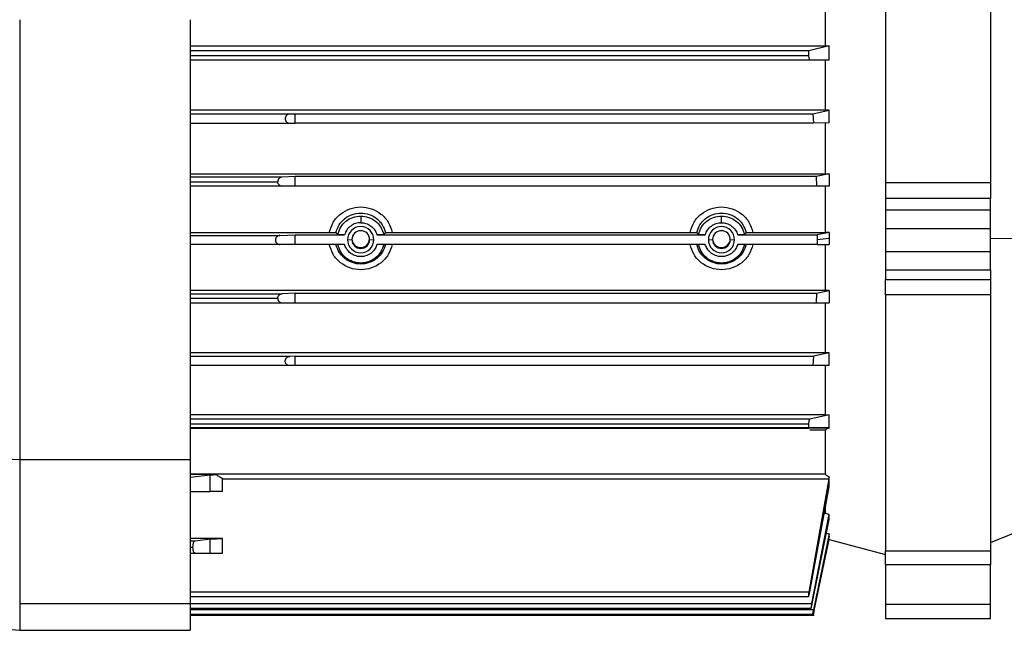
# Model space of a CAD drawing. Header units: millimetres. Extents: x 0 to 420, y 0 to 297.
# Tile 16 of 20: x 196 to 212, y 206 to 216. Entities that reach past the tile are written whole.
import ezdxf

# ---------------------------------------------------------------- set-up
doc = ezdxf.new("R2010")
doc.units = ezdxf.units.MM

msp = doc.modelspace()

# ---------------------------------------------------------------- linework, layer by layer
at = {"color": 7, "linetype": 'Continuous', "lineweight": 25}
for p, q in [((211.3914, 217.297), (211.3914, 212.9668)), ((209.6932, 216.2669), (209.6932, 212.9668)), ((208.7227, 215.1783), (208.7227, 215.9747)), ((195.6829, 215.6032), (195.6829, 208.4766)), ((198.4425, 215.6032), (198.4425, 208.4766)), ((198.4425, 215.1783), (208.7227, 215.1783)), ((208.783, 215.1774), (208.4543, 215.0998)), ((208.7227, 215.1783), (208.783, 215.1774)), ((208.783, 214.9553), (208.783, 215.1774)), ((208.4543, 215.0998), (198.4425, 215.0998)), ((198.4425, 215.024), (208.4478, 215.024)), ((198.4425, 214.9513), (208.4688, 214.9513)), ((208.4688, 214.9513), (208.783, 214.9553)), ((208.7227, 214.1374), (208.7227, 214.9554)), ((208.7227, 214.1374), (198.4425, 214.1374)), ((198.4425, 214.0766), (200.0523, 214.0766)), ((200.0523, 214.0766), (200.1407, 214.0802)), ((200.1407, 213.9282), (200.1407, 214.0802)), ((200.1407, 214.0802), (208.5173, 214.0802)), ((208.5173, 214.0802), (208.783, 214.1367)), ((208.5173, 214.0802), (208.5275, 213.9282)), ((208.783, 214.1367), (208.7227, 214.1374)), ((208.783, 213.9312), (208.783, 214.1367)), ((198.4425, 213.928), (200.0523, 213.928)), ((200.0523, 213.928), (200.1407, 213.9282)), ((208.5275, 213.9282), (200.1407, 213.9282)), ((208.783, 213.9312), (208.5275, 213.9282)), ((208.7227, 213.107), (208.7227, 213.9313)), ((198.4425, 213.107), (208.7227, 213.107)), ((199.9313, 213.0552), (198.4425, 213.0552)), ((200.1407, 213.0639), (199.9313, 213.0552)), ((200.1407, 212.9072), (200.1407, 213.0639)), ((208.5715, 213.0639), (200.1407, 213.0639)), ((208.783, 213.1063), (208.5715, 213.0639)), ((208.5715, 213.0639), (208.5767, 212.9072)), ((208.7227, 213.107), (208.783, 213.1063)), ((208.783, 213.1063), (208.783, 212.9095)), ((198.4425, 212.9793), (199.8585, 212.9793)), ((199.9313, 212.9067), (198.4425, 212.9067)), ((200.1407, 212.9072), (199.9313, 212.9067)), ((208.5767, 212.9072), (200.1407, 212.9072)), ((208.783, 212.9095), (208.5767, 212.9072)), ((208.7227, 212.1587), (208.7227, 212.9095)), ((209.6932, 212.9668), (211.3914, 212.9668)), ((209.6932, 212.9668), (209.6932, 212.7097)), ((211.3914, 212.9668), (211.3914, 212.7097)), ((211.3914, 212.7097), (209.6932, 212.7097)), ((209.6932, 212.7097), (209.6932, 212.5227)), ((211.3914, 212.5227), (211.3914, 212.7097)), ((209.6932, 212.5227), (209.6932, 212.2196)), ((209.6932, 212.5227), (211.3914, 212.5227)), ((211.3914, 212.2196), (211.3914, 212.5227)), ((198.4425, 212.1587), (200.6936, 212.1587)), ((198.4425, 212.11), (199.8951, 212.11)), ((199.8951, 212.11), (200.1407, 212.1202)), ((200.1407, 211.9621), (200.1407, 212.1202)), ((200.1407, 212.1202), (200.9392, 212.1202)), ((200.8303, 212.1245), (200.8012, 212.1545)), ((201.465, 212.1202), (206.7768, 212.1202)), ((201.603, 212.1545), (201.5739, 212.1245)), ((201.7106, 212.1587), (206.5312, 212.1587)), ((206.6679, 212.1245), (206.6388, 212.1545)), ((207.3026, 212.1202), (208.5901, 212.1202)), ((207.4406, 212.1545), (207.4115, 212.1245)), ((207.5482, 212.1587), (208.7227, 212.1587)), ((208.783, 212.158), (208.5901, 212.1202)), ((208.5901, 212.1202), (208.5902, 212.0412)), ((208.783, 212.158), (208.7227, 212.1587)), ((208.783, 212.158), (208.783, 212.0611)), ((209.6932, 212.2196), (211.3914, 212.2196)), ((209.6932, 212.2196), (209.6932, 211.8465)), ((211.3914, 211.8465), (211.3914, 212.2196)), ((199.8951, 211.9615), (198.4425, 211.9615)), ((200.1407, 211.9621), (199.8951, 211.9615)), ((200.9392, 211.9621), (200.1407, 211.9621)), ((200.9898, 212.0412), (201.0588, 212.0427)), ((201.3454, 212.0427), (201.4144, 212.0412)), ((206.7768, 211.9621), (201.465, 211.9621)), ((206.8274, 212.0412), (206.8964, 212.0427)), ((207.183, 212.0427), (207.252, 212.0412)), ((208.5901, 211.9621), (207.3026, 211.9621)), ((208.5902, 212.0412), (208.5901, 211.9621)), ((208.5901, 211.9621), (208.783, 211.9642)), ((208.783, 212.0611), (208.5902, 212.0412)), ((208.7227, 211.2166), (208.7227, 211.9642)), ((208.783, 212.0611), (208.783, 211.9642)), ((211.3914, 212.06), (212.0282, 212.0657)), ((211.3914, 211.8465), (209.6932, 211.8465)), ((209.6932, 211.8465), (209.6932, 211.5537)), ((211.3914, 211.5537), (211.3914, 211.8465)), ((209.6932, 211.5537), (211.3914, 211.5537)), ((209.6932, 211.5537), (209.6932, 211.3952)), ((211.3914, 211.5537), (211.3914, 211.3952)), ((209.6932, 211.3952), (211.3914, 211.3952)), ((209.6932, 211.1481), (209.6932, 211.3952)), ((211.3914, 211.3952), (211.3914, 211.1481)), ((208.7227, 211.2166), (198.4425, 211.2166)), ((198.4425, 211.1664), (199.9313, 211.1664)), ((200.1407, 211.1751), (199.9313, 211.1664)), ((200.1407, 211.0184), (200.1407, 211.1751)), ((200.1407, 211.1751), (208.5767, 211.1751)), ((208.5767, 211.1751), (208.5715, 211.0184)), ((208.5767, 211.1751), (208.783, 211.2159)), ((208.783, 211.2159), (208.7227, 211.2166)), ((208.783, 211.2159), (208.783, 211.0208)), ((211.3914, 211.1481), (209.6932, 211.1481)), ((209.6932, 211.1481), (209.6932, 207.0044)), ((211.3914, 211.1481), (211.3914, 207.0044)), ((199.8585, 211.0905), (198.4425, 211.0905)), ((198.4425, 211.0179), (199.9313, 211.0179)), ((199.9313, 211.0179), (200.1407, 211.0184)), ((200.1407, 211.0184), (208.5715, 211.0184)), ((208.5715, 211.0184), (208.783, 211.0208)), ((208.7227, 210.2076), (208.7227, 211.0208)), ((208.7227, 210.2076), (198.4425, 210.2076)), ((208.783, 210.2069), (208.5275, 210.1541)), ((208.783, 210.2069), (208.7227, 210.2076)), ((208.783, 210.0053), (208.783, 210.2069)), ((200.0523, 210.1504), (198.4425, 210.1504)), ((200.1407, 210.1541), (200.0523, 210.1504)), ((200.1407, 210.0021), (200.1407, 210.1541)), ((200.1407, 210.1541), (208.5275, 210.1541)), ((208.5275, 210.1541), (208.5173, 210.0021)), ((200.0523, 210.0019), (198.4425, 210.0019)), ((200.1407, 210.0021), (200.0523, 210.0019)), ((208.5173, 210.0021), (200.1407, 210.0021)), ((208.783, 210.0053), (208.5173, 210.0021)), ((208.7227, 209.2079), (208.7227, 210.0053)), ((198.4425, 209.2079), (208.7227, 209.2079)), ((208.4688, 209.1363), (198.4425, 209.1363)), ((198.4425, 209.0604), (208.4478, 209.0604)), ((208.783, 209.207), (208.4688, 209.1363)), ((208.7227, 209.2079), (208.783, 209.207)), ((208.783, 208.9869), (208.783, 209.207)), ((208.7783, 208.9921), (198.4425, 208.9921)), ((198.4425, 208.9878), (208.4543, 208.9878)), ((208.4543, 208.9878), (208.7783, 208.9921)), ((208.7227, 208.9547), (208.4712, 208.9547)), ((208.7227, 208.2473), (208.7227, 208.9547)), ((208.7783, 208.9921), (208.783, 208.9869)), ((195.6829, 208.4766), (193.8753, 208.5576)), ((198.4425, 208.4766), (195.6829, 208.4766)), ((195.6829, 208.4766), (195.6829, 206.1459)), ((198.4425, 208.4766), (198.4425, 206.1459)), ((198.4425, 208.2473), (208.7227, 208.2473)), ((198.8593, 208.2373), (198.4425, 208.2373)), ((198.4425, 208.1959), (198.7631, 208.2326)), ((198.7631, 207.9657), (198.7631, 208.2326)), ((198.9626, 207.966), (198.9626, 208.1679)), ((198.9626, 208.1679), (208.7783, 208.1679)), ((208.7783, 208.1679), (208.4543, 206.3343)), ((208.783, 208.2006), (208.7783, 208.1679)), ((208.783, 208.0378), (208.783, 208.2006)), ((198.4425, 207.9636), (198.7631, 207.9657)), ((208.4688, 206.3376), (208.783, 208.0378)), ((208.7227, 207.6093), (208.7227, 207.6989)), ((208.4996, 206.1482), (208.783, 207.5914)), ((208.5095, 206.1515), (208.783, 207.5086)), ((208.7227, 207.6093), (208.7038, 207.6093)), ((208.783, 207.5914), (208.7227, 207.6093)), ((208.783, 207.5086), (208.783, 207.5914)), ((211.3914, 207.1372), (212.0282, 207.3945)), ((198.9626, 207.2004), (198.4425, 207.2004)), ((198.4425, 207.1672), (198.5238, 207.1672)), ((198.5238, 207.1672), (198.7631, 207.1946)), ((198.7631, 206.9672), (198.7631, 207.1946)), ((198.9626, 206.9675), (198.9626, 207.2004)), ((208.783, 207.2759), (208.5277, 206.0497)), ((208.783, 207.2423), (208.5326, 206.053)), ((208.5379, 206.0343), (208.783, 207.1873)), ((208.7227, 207.2925), (208.783, 207.2759)), ((208.783, 207.2423), (208.783, 207.2759)), ((208.783, 207.1872), (209.6932, 206.9434)), ((198.4425, 207.0643), (198.4871, 207.0643)), ((209.6932, 207.0044), (211.3914, 207.0044)), ((209.6932, 206.7788), (209.6932, 207.0044)), ((211.3914, 207.0044), (211.3914, 206.7788)), ((198.4425, 206.9656), (198.5223, 206.9656)), ((198.5223, 206.9656), (198.7631, 206.9672)), ((211.3914, 206.7788), (209.6932, 206.7788)), ((209.6932, 206.7788), (209.6932, 206.138)), ((211.3914, 206.138), (211.3914, 206.7788)), ((208.4543, 206.3343), (198.4425, 206.3343)), ((198.4425, 206.2631), (208.4477, 206.2631)), ((198.4425, 206.1459), (195.6829, 206.1459)), ((195.6829, 206.1459), (195.6829, 205.7159)), ((198.4425, 206.1482), (208.4996, 206.1482)), ((198.4425, 206.1459), (198.4425, 205.7159)), ((198.4425, 206.077), (208.4899, 206.077)), ((208.5277, 206.0497), (198.4425, 206.0497)), ((209.6932, 206.138), (211.3914, 206.138)), ((209.6932, 206.138), (209.6932, 205.9087)), ((211.3914, 205.9087), (211.3914, 206.138)), ((193.8753, 205.8741), (195.6829, 205.7159)), ((198.4425, 205.9785), (208.5331, 205.9785)), ((198.4425, 205.9631), (208.5384, 205.9631)), ((209.6932, 205.9087), (211.3914, 205.9087)), ((209.6932, 205.9087), (209.6932, 205.9085)), ((209.6932, 205.9085), (211.3914, 205.9085)), ((211.3914, 205.9085), (211.3914, 205.9087)), ((195.6829, 205.7159), (198.4425, 205.7159))]:
    msp.add_line(p, q, dxfattribs=at)
for centre, radius, start, end in [((201.2021, 212.0411), 0.2123, 0.01115, 179.98885), ((207.0397, 212.0411), 0.2123, 0.01115, 179.98885), ((201.2021, 212.0426), 0.1433, 0.01115, 179.98885), ((207.0397, 212.0426), 0.1433, 0.01115, 179.98885), ((201.2021, 212.0412), 0.2123, 180.01115, 359.98885), ((201.2021, 212.0427), 0.1433, 180.01115, 359.98885), ((201.2021, 212.0575), 0.1433, 182.97663, 357.02337), ((207.0397, 212.0412), 0.2123, 180.01115, 359.98885), ((207.0397, 212.0427), 0.1433, 180.01115, 359.98885), ((207.0397, 212.0575), 0.1433, 182.97663, 357.02337)]:
    msp.add_arc(centre, radius, start, end, dxfattribs=at)
for points, knots in [([(208.4543, 215.0998), (208.4534, 215.0993), (208.4516, 215.0983), (208.4488, 215.0916), (208.4464, 215.0775), (208.4456, 215.053), (208.4471, 215.0337), (208.4478, 215.024)], [0, 0, 0, 0, 0.1326469, 0.2649383, 0.5009272, 0.7489297, 1, 1, 1, 1]), ([(208.4478, 215.024), (208.449, 215.0143), (208.4513, 214.995), (208.4568, 214.971), (208.463, 214.9545), (208.4668, 214.9524), (208.4688, 214.9513)], [0, 0, 0, 0, 0.2495487, 0.4997848, 0.7498929, 1, 1, 1, 1]), ([(200.0523, 214.0766), (200.0428, 214.0751), (200.0246, 214.0724), (200.004, 214.058), (199.9914, 214.0422), (199.9846, 214.029), (199.9804, 214.015), (199.979, 214.0007), (199.9804, 213.9865), (199.9846, 213.9727), (199.9914, 213.9597), (200.004, 213.9445), (200.0246, 213.9309), (200.0428, 213.929), (200.0523, 213.928)], [0, 0, 0, 0, 0.1436102, 0.276732, 0.3387866, 0.3973793, 0.4495653, 0.5000315, 0.5500269, 0.6028478, 0.6610621, 0.723268, 0.8563898, 1, 1, 1, 1]), ([(199.9313, 213.0552), (199.9219, 213.0538), (199.9036, 213.0511), (199.8831, 213.0366), (199.8704, 213.0209), (199.8636, 213.0076), (199.8593, 212.9936), (199.8587, 212.984), (199.8585, 212.9793)], [0, 0, 0, 0, 0.2872004, 0.5534255, 0.6777232, 0.7946967, 0.8993734, 1, 1, 1, 1]), ([(199.9313, 212.9067), (199.9219, 212.9077), (199.9037, 212.9096), (199.883, 212.9232), (199.8704, 212.9385), (199.8636, 212.9514), (199.8593, 212.9652), (199.8588, 212.9747), (199.8585, 212.9793)], [0, 0, 0, 0, 0.2872224, 0.553468, 0.6798496, 0.7947676, 0.9005101, 1, 1, 1, 1]), ([(200.6936, 212.1587), (200.7111, 212.2154), (200.7461, 212.3289), (200.8684, 212.4629), (201.0246, 212.5502), (201.2019, 212.5802), (201.3792, 212.5503), (201.5355, 212.4632), (201.658, 212.329), (201.693, 212.2155), (201.7106, 212.1587)], [0, 0, 0, 0, 0.1249361, 0.2498815, 0.3748483, 0.4998327, 0.6248389, 0.7498765, 0.87494, 1, 1, 1, 1]), ([(206.5312, 212.1587), (206.5487, 212.2154), (206.5837, 212.3289), (206.706, 212.4629), (206.8622, 212.5502), (207.0395, 212.5802), (207.2168, 212.5503), (207.3731, 212.4632), (207.4956, 212.329), (207.5307, 212.2155), (207.5482, 212.1587)], [0, 0, 0, 0, 0.1249361, 0.2498815, 0.3748483, 0.4998327, 0.6248389, 0.7498765, 0.87494, 1, 1, 1, 1]), ([(200.8012, 212.1545), (200.816, 212.1982), (200.8437, 212.28), (200.905, 212.3487), (200.9398, 212.3782), (200.9446, 212.382), (200.9818, 212.4117), (201.064, 212.4595), (201.1561, 212.4684), (201.2021, 212.4729)], [0, 0, 0, 0, 0.24953308, 0.46636801, 0.49035032, 0.49867072, 0.49960267, 0.75040152, 1, 1, 1, 1]), ([(201.2021, 212.4729), (201.2481, 212.4684), (201.3402, 212.4595), (201.4222, 212.4118), (201.4585, 212.3829), (201.4599, 212.3818), (201.4645, 212.378), (201.4816, 212.3636), (201.513, 212.3325), (201.566, 212.2643), (201.5882, 212.1984), (201.603, 212.1545)], [0, 0, 0, 0, 0.24970702, 0.49950558, 0.50060777, 0.50260549, 0.50928742, 0.53339518, 0.62452006, 0.75029308, 1, 1, 1, 1]), ([(201.2021, 212.4238), (201.2021, 212.4216), (201.2021, 212.4169), (201.2021, 212.3913), (201.2021, 212.3557), (201.2021, 212.3286), (201.2021, 212.3156)], [0, 0, 0, 0, 0.2406638, 0.5, 0.7593362, 1, 1, 1, 1]), ([(206.6388, 212.1545), (206.6536, 212.1982), (206.6813, 212.28), (206.7426, 212.3487), (206.7775, 212.3782), (206.7822, 212.382), (206.8194, 212.4117), (206.9016, 212.4595), (206.9937, 212.4684), (207.0397, 212.4729)], [0, 0, 0, 0, 0.2495331, 0.466368, 0.4903503, 0.4986707, 0.4996027, 0.7504015, 1, 1, 1, 1]), ([(207.0397, 212.4729), (207.0857, 212.4684), (207.1778, 212.4595), (207.2598, 212.4118), (207.2961, 212.3829), (207.2975, 212.3818), (207.3022, 212.378), (207.3192, 212.3636), (207.3507, 212.3325), (207.4037, 212.2643), (207.4258, 212.1984), (207.4406, 212.1545)], [0, 0, 0, 0, 0.249707, 0.4995056, 0.5006078, 0.5026055, 0.5092874, 0.5333952, 0.6245201, 0.7502931, 1, 1, 1, 1]), ([(207.0397, 212.3156), (207.0397, 212.3286), (207.0397, 212.3557), (207.0397, 212.3913), (207.0397, 212.4169), (207.0397, 212.4216), (207.0397, 212.4238)], [0, 0, 0, 0, 0.24066375, 0.5, 0.75933625, 1, 1, 1, 1]), ([(201.2021, 212.3156), (201.1739, 212.3131), (201.1158, 212.3079), (201.0366, 212.2656), (200.9722, 212.202), (200.95, 212.1471), (200.9392, 212.1202)], [0, 0, 0, 0, 0.24084558, 0.4963448, 0.75381574, 1, 1, 1, 1]), ([(201.2021, 212.3156), (201.2303, 212.3131), (201.2884, 212.3079), (201.3676, 212.2656), (201.432, 212.202), (201.4541, 212.1471), (201.465, 212.1202)], [0, 0, 0, 0, 0.2408455, 0.4963447, 0.7538156, 1, 1, 1, 1]), ([(206.7768, 212.1202), (206.7877, 212.1471), (206.8098, 212.202), (206.8742, 212.2656), (206.9534, 212.3079), (207.0115, 212.3131), (207.0397, 212.3156)], [0, 0, 0, 0, 0.24618426, 0.5036552, 0.75915442, 1, 1, 1, 1]), ([(207.0397, 212.3156), (207.0679, 212.3131), (207.126, 212.3079), (207.2052, 212.2656), (207.2696, 212.202), (207.2917, 212.1471), (207.3026, 212.1202)], [0, 0, 0, 0, 0.2408455, 0.4963447, 0.7538156, 1, 1, 1, 1]), ([(199.8951, 212.11), (199.8857, 212.1086), (199.8675, 212.1059), (199.8469, 212.0914), (199.8342, 212.0757), (199.8274, 212.0625), (199.8232, 212.0484), (199.8218, 212.0342), (199.8232, 212.0199), (199.8274, 212.0061), (199.8342, 211.9932), (199.8469, 211.978), (199.8675, 211.9644), (199.8857, 211.9625), (199.8951, 211.9615)], [0, 0, 0, 0, 0.1436102, 0.276732, 0.3387866, 0.3973793, 0.4495653, 0.5000315, 0.5500269, 0.6028478, 0.6610621, 0.723268, 0.8563898, 1, 1, 1, 1]), ([(200.6936, 212.1587), (200.7072, 212.1587), (200.7343, 212.1585), (200.7641, 212.1577), (200.7825, 212.1569), (200.7963, 212.1559), (200.7993, 212.155), (200.8012, 212.1545)], [0, 0, 0, 0, 0.2497263, 0.4992658, 0.6317416, 0.7635704, 1, 1, 1, 1]), ([(200.9392, 212.1202), (200.9255, 212.1203), (200.898, 212.1204), (200.8625, 212.1214), (200.8367, 212.1228), (200.8324, 212.1239), (200.8303, 212.1245)], [0, 0, 0, 0, 0.2500416, 0.4999801, 0.7499092, 1, 1, 1, 1]), ([(201.5739, 212.1245), (201.5717, 212.1239), (201.5674, 212.1228), (201.5416, 212.1214), (201.5061, 212.1204), (201.4787, 212.1203), (201.465, 212.1202)], [0, 0, 0, 0, 0.2502285, 0.50021, 0.7500911, 1, 1, 1, 1]), ([(201.603, 212.1545), (201.6051, 212.1551), (201.6093, 212.1562), (201.6347, 212.1576), (201.6697, 212.1585), (201.6969, 212.1587), (201.7106, 212.1587)], [0, 0, 0, 0, 0.24992524, 0.49971638, 0.74908252, 1, 1, 1, 1]), ([(206.5312, 212.1587), (206.5448, 212.1587), (206.572, 212.1585), (206.6017, 212.1577), (206.6201, 212.1569), (206.634, 212.1559), (206.6369, 212.155), (206.6388, 212.1545)], [0, 0, 0, 0, 0.2497263, 0.4992656, 0.6317825, 0.7636521, 1, 1, 1, 1]), ([(206.7768, 212.1202), (206.7631, 212.1203), (206.7356, 212.1204), (206.7002, 212.1214), (206.6743, 212.1228), (206.67, 212.1239), (206.6679, 212.1245)], [0, 0, 0, 0, 0.2500416, 0.4999801, 0.7499092, 1, 1, 1, 1]), ([(207.4115, 212.1245), (207.4094, 212.1239), (207.4051, 212.1228), (207.3792, 212.1214), (207.3437, 212.1204), (207.3163, 212.1203), (207.3026, 212.1202)], [0, 0, 0, 0, 0.2502285, 0.50021002, 0.75009106, 1, 1, 1, 1]), ([(207.4406, 212.1545), (207.4427, 212.1551), (207.447, 212.1562), (207.4724, 212.1576), (207.5073, 212.1585), (207.5345, 212.1587), (207.5482, 212.1587)], [0, 0, 0, 0, 0.2498891, 0.4996441, 0.7490467, 1, 1, 1, 1]), ([(201.7106, 211.9642), (201.6931, 211.9076), (201.6581, 211.7943), (201.5356, 211.6605), (201.3793, 211.5737), (201.202, 211.5439), (201.0247, 211.5737), (200.8685, 211.6606), (200.7461, 211.7943), (200.7111, 211.9076), (200.6936, 211.9642)], [0, 0, 0, 0, 0.12492496, 0.24995868, 0.37512426, 0.50008798, 0.62506582, 0.75005568, 0.87504215, 1, 1, 1, 1]), ([(201.603, 211.964), (201.5881, 211.9203), (201.5604, 211.8387), (201.4991, 211.7702), (201.4643, 211.7409), (201.4594, 211.737), (201.4222, 211.7075), (201.3402, 211.6623), (201.2021, 211.639), (201.064, 211.6623), (200.9821, 211.7074), (200.9461, 211.7359), (200.9457, 211.7362), (200.9445, 211.7372), (200.9399, 211.7409), (200.9226, 211.7554), (200.8911, 211.7865), (200.8381, 211.8545), (200.8159, 211.9202), (200.8012, 211.964)], [0, 0, 0, 0, 0.1248755, 0.2331176, 0.2451691, 0.2494896, 0.2500309, 0.3749795, 0.4998716, 0.6247542, 0.7496876, 0.7498551, 0.7501388, 0.7510544, 0.7542792, 0.7663013, 0.8126012, 0.8751157, 1, 1, 1, 1]), ([(201.465, 211.9621), (201.4563, 211.9397), (201.4376, 211.8912), (201.3816, 211.8275), (201.3009, 211.7788), (201.2021, 211.7605), (201.1032, 211.7788), (201.0226, 211.8275), (200.9666, 211.8912), (200.9479, 211.9397), (200.9392, 211.9621)], [0, 0, 0, 0, 0.10234848, 0.2218879, 0.35644673, 0.49999963, 0.64355259, 0.77811161, 0.89765127, 1, 1, 1, 1]), ([(207.5482, 211.9642), (207.5307, 211.9076), (207.4957, 211.7943), (207.3733, 211.6605), (207.217, 211.5737), (207.0396, 211.5439), (206.8623, 211.5737), (206.7061, 211.6606), (206.5837, 211.7943), (206.5487, 211.9076), (206.5312, 211.9642)], [0, 0, 0, 0, 0.124925, 0.2499587, 0.3751242, 0.500088, 0.6250658, 0.7500557, 0.8750422, 1, 1, 1, 1]), ([(207.4406, 211.964), (207.4258, 211.9203), (207.3981, 211.8387), (207.3367, 211.7702), (207.3019, 211.7409), (207.297, 211.737), (207.2598, 211.7075), (207.1778, 211.6623), (207.0397, 211.639), (206.9016, 211.6623), (206.8197, 211.7074), (206.7837, 211.7359), (206.7833, 211.7362), (206.7821, 211.7372), (206.7775, 211.7409), (206.7602, 211.7554), (206.7287, 211.7865), (206.6757, 211.8545), (206.6536, 211.9202), (206.6388, 211.964)], [0, 0, 0, 0, 0.1248755, 0.2331176, 0.2451691, 0.2494896, 0.2500309, 0.3749795, 0.4998716, 0.6247542, 0.7496876, 0.7498551, 0.7501388, 0.7510544, 0.7542792, 0.7663013, 0.8126012, 0.8751157, 1, 1, 1, 1]), ([(207.3026, 211.9621), (207.2939, 211.9397), (207.2752, 211.8912), (207.2192, 211.8275), (207.1386, 211.7788), (207.0397, 211.7605), (206.9408, 211.7788), (206.8602, 211.8275), (206.8042, 211.8912), (206.7855, 211.9397), (206.7768, 211.9621)], [0, 0, 0, 0, 0.1023485, 0.2218879, 0.3564467, 0.4999996, 0.6435526, 0.7781116, 0.8976513, 1, 1, 1, 1]), ([(199.8585, 211.0905), (199.8588, 211.0952), (199.8593, 211.1048), (199.8636, 211.1187), (199.8704, 211.1319), (199.883, 211.1478), (199.9037, 211.1623), (199.9219, 211.165), (199.9313, 211.1664)], [0, 0, 0, 0, 0.0995186, 0.20527, 0.3201786, 0.4465347, 0.712779, 1, 1, 1, 1]), ([(199.8585, 211.0905), (199.8588, 211.0857), (199.8593, 211.0759), (199.8638, 211.062), (199.8706, 211.0493), (199.8831, 211.0343), (199.9037, 211.0208), (199.9219, 211.0189), (199.9313, 211.0179)], [0, 0, 0, 0, 0.1032949, 0.2110972, 0.3248669, 0.4465668, 0.7127956, 1, 1, 1, 1]), ([(200.0523, 210.0019), (200.0428, 210.0028), (200.0246, 210.0048), (200.004, 210.0184), (199.9913, 210.0336), (199.9846, 210.0466), (199.9804, 210.0603), (199.979, 210.0745), (199.9804, 210.0887), (199.9845, 210.1027), (199.9913, 210.1159), (200.004, 210.1318), (200.0246, 210.1463), (200.0428, 210.149), (200.0523, 210.1504)], [0, 0, 0, 0, 0.1436102, 0.2767321, 0.3398901, 0.3973374, 0.4502199, 0.4999997, 0.5497509, 0.6026235, 0.6600808, 0.7232679, 0.8563898, 1, 1, 1, 1]), ([(208.4478, 209.0604), (208.4471, 209.0508), (208.4456, 209.0316), (208.4464, 209.0075), (208.4493, 208.991), (208.4526, 208.9888), (208.4543, 208.9878)], [0, 0, 0, 0, 0.2497095, 0.4995853, 0.7492123, 1, 1, 1, 1]), ([(208.4688, 209.1363), (208.4668, 209.1348), (208.463, 209.1319), (208.4577, 209.1168), (208.4539, 209.1011), (208.4505, 209.0836), (208.4489, 209.0694), (208.4478, 209.0604)], [0, 0, 0, 0, 0.2498615, 0.4995959, 0.6348592, 0.769925, 1, 1, 1, 1]), ([(208.783, 208.9869), (208.7702, 208.9846), (208.7499, 208.9808), (208.7306, 208.9706), (208.7236, 208.9617), (208.723, 208.957), (208.7227, 208.9547)], [0, 0, 0, 0, 0.4970851, 0.781944, 0.8955649, 1, 1, 1, 1]), ([(198.9626, 208.1679), (198.945, 208.1804), (198.9098, 208.2053), (198.8761, 208.2266), (198.8593, 208.2373)], [0, 0, 0, 0, 0.5015253, 1, 1, 1, 1]), ([(208.7227, 208.2473), (208.723, 208.2454), (208.7236, 208.2413), (208.7305, 208.2319), (208.7498, 208.217), (208.7701, 208.2069), (208.783, 208.2006)], [0, 0, 0, 0, 0.1039097, 0.2169227, 0.4999711, 1, 1, 1, 1]), ([(198.9626, 207.966), (198.9415, 207.966), (198.8982, 207.966), (198.8391, 207.9659), (198.7904, 207.9658), (198.7721, 207.9657), (198.7631, 207.9657)], [0, 0, 0, 0, 0.2440127, 0.4999009, 0.7558461, 1, 1, 1, 1]), ([(198.4871, 207.0643), (198.4877, 207.077), (198.4886, 207.0965), (198.4933, 207.1199), (198.4994, 207.141), (198.5097, 207.1613), (198.5191, 207.1652), (198.5238, 207.1672)], [0, 0, 0, 0, 0.2356906, 0.3606591, 0.490593, 0.7432845, 1, 1, 1, 1]), ([(198.5223, 206.9656), (198.5176, 206.9671), (198.5083, 206.9699), (198.4983, 206.9889), (198.4925, 207.0092), (198.4893, 207.0267), (198.4873, 207.0453), (198.4872, 207.058), (198.4871, 207.0643)], [0, 0, 0, 0, 0.2565787, 0.5088149, 0.6379116, 0.7624909, 0.8830165, 1, 1, 1, 1]), ([(198.7631, 206.9672), (198.7736, 206.9673), (198.7937, 206.9674), (198.8459, 206.9675), (198.9033, 206.9676), (198.9434, 206.9675), (198.9626, 206.9675)], [0, 0, 0, 0, 0.2772734, 0.5363725, 0.7772837, 1, 1, 1, 1]), ([(208.4543, 206.3343), (208.4534, 206.3293), (208.4516, 206.3192), (208.4488, 206.3011), (208.4464, 206.2815), (208.4459, 206.2688), (208.4466, 206.2637), (208.4481, 206.2624), (208.4506, 206.2665), (208.4539, 206.2755), (208.4578, 206.2884), (208.463, 206.309), (208.4669, 206.3281), (208.4688, 206.3376)], [0, 0, 0, 0, 0.0662363, 0.1323105, 0.2501521, 0.3739329, 0.4368948, 0.5000135, 0.6150209, 0.6825473, 0.7502852, 0.8751586, 1, 1, 1, 1]), ([(208.4996, 206.1482), (208.4986, 206.1431), (208.4966, 206.1329), (208.4934, 206.1149), (208.491, 206.0993), (208.4896, 206.0879), (208.4889, 206.0793), (208.4895, 206.0752), (208.492, 206.0804), (208.4949, 206.0896), (208.4984, 206.1024), (208.5035, 206.123), (208.5075, 206.142), (208.5095, 206.1515)], [0, 0, 0, 0, 0.0674244, 0.1347476, 0.2501862, 0.313146, 0.3760417, 0.5000301, 0.6175704, 0.6837878, 0.7502437, 0.8750851, 1, 1, 1, 1]), ([(208.5277, 206.0497), (208.5266, 206.0445), (208.5245, 206.034), (208.5209, 206.0161), (208.518, 206.0007), (208.5161, 205.9894), (208.5148, 205.9808), (208.5146, 205.9767), (208.5163, 205.9819), (208.5187, 205.9911), (208.5214, 206.0023), (208.5248, 206.0173), (208.5288, 206.0352), (208.5313, 206.0471), (208.5326, 206.053)], [0, 0, 0, 0, 0.0691205, 0.1382035, 0.2500182, 0.3137237, 0.3772834, 0.4996595, 0.6191089, 0.6842303, 0.7495911, 0.8444193, 0.9222755, 1, 1, 1, 1]), ([(208.5379, 206.0343), (208.5367, 206.0288), (208.5344, 206.018), (208.5306, 206.0002), (208.5274, 205.9851), (208.525, 205.974), (208.5231, 205.9654), (208.5228, 205.9641), (208.5226, 205.9634)], [0, 0, 0, 0, 0.14607423, 0.2915508, 0.50719071, 0.63792005, 0.76832043, 1, 1, 1, 1])]:
    msp.add_open_spline(points, degree=3, knots=knots, dxfattribs=at)
for points in [[(200.8303, 212.1245), (200.8436, 212.1656), (200.8702, 212.2479), (200.9593, 212.3448), (201.073, 212.4111), (201.159, 212.4196), (201.2021, 212.4238)], [(201.2021, 212.4238), (201.2451, 212.4196), (201.3312, 212.4111), (201.4449, 212.3448), (201.5339, 212.2479), (201.5606, 212.1656), (201.5739, 212.1245)], [(206.6679, 212.1245), (206.6812, 212.1656), (206.7078, 212.2479), (206.7969, 212.3448), (206.9106, 212.4111), (206.9967, 212.4196), (207.0397, 212.4238)], [(207.0397, 212.4238), (207.0827, 212.4196), (207.1688, 212.4111), (207.2825, 212.3448), (207.3716, 212.2479), (207.3982, 212.1656), (207.4115, 212.1245)], [(201.5739, 211.9623), (201.5606, 211.9212), (201.5339, 211.839), (201.4449, 211.7415), (201.3312, 211.6776), (201.2021, 211.6556), (201.073, 211.6776), (200.9593, 211.7415), (200.8702, 211.839), (200.8436, 211.9212), (200.8303, 211.9623)], [(207.4115, 211.9623), (207.3982, 211.9212), (207.3716, 211.839), (207.2825, 211.7415), (207.1688, 211.6776), (207.0397, 211.6556), (206.9106, 211.6776), (206.7969, 211.7415), (206.7078, 211.839), (206.6812, 211.9212), (206.6679, 211.9623)], [(198.7631, 208.2326), (198.7741, 208.2335), (198.796, 208.2355), (198.8382, 208.2367), (198.8593, 208.2373)], [(198.7631, 207.1946), (198.7723, 207.1954), (198.7907, 207.197), (198.8392, 207.1989), (198.8977, 207.2002), (198.941, 207.2003), (198.9626, 207.2004)]]:
    msp.add_open_spline(points, degree=3, dxfattribs=at)

doc.saveas('drawing.dxf')
